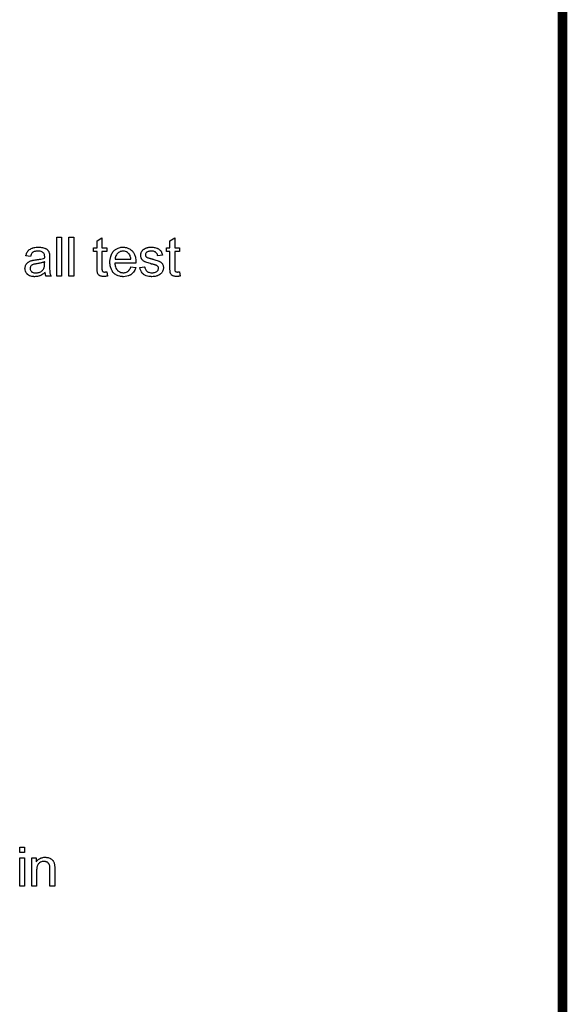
# Model space of a CAD drawing. Extents: x -2 to 8.5, y -2.9 to 5.2.
# Tile 140 of 207: x 7.4 to 8.5, y -0.9 to 1.2. Entities that reach past the tile are written whole.
import ezdxf

# ---------------------------------------------------------------- set-up
doc = ezdxf.new("R2010")
doc.units = 0
doc.layers.get('0').update_dxf_attribs({"linetype": 'CONTINUOUS'})
doc.layers.add('acc-ni-360-20-out-a_document', color=1, linetype='CONTINUOUS')

# ---------------------------------------------------------------- blocks, each defined once
blk = doc.blocks.new('D39')
at = {"const_width": 0.01}
blk.add_lwpolyline([(-0.005, 0, 1), (0.005, 0, 1)], format="xyb", close=True, dxfattribs=at)

msp = doc.modelspace()

# ---------------------------------------------------------------- linework, layer by layer
at = {"layer": 'acc-ni-360-20-out-a_document', "color": 1, "const_width": 0.02}
for points in [[(8.533818, -0.0462), (8.533818, 4.5538)], [(8.533818, -2.0732), (8.533818, -0.0462)]]:
    msp.add_lwpolyline(points, dxfattribs=at)
at = {"layer": 'acc-ni-360-20-out-a_document', "color": 1}
for points in [[(7.505869, 0.633045), (7.496035, 0.633045), (7.496035, 0.713109), (7.505869, 0.713109), (7.505869, 0.633045)], [(7.530745, 0.633045), (7.52091, 0.633045), (7.52091, 0.713109), (7.530745, 0.713109), (7.530745, 0.633045)], [(7.588595, 0.691126), (7.598545, 0.691126), (7.598545, 0.68349), (7.588595, 0.68349), (7.588595, 0.649358), (7.588595, 0.649127), (7.588595, 0.648664), (7.588595, 0.64797), (7.588711, 0.64716), (7.588826, 0.645309), (7.588942, 0.644499), (7.589058, 0.64392), (7.589173, 0.643689), (7.58952, 0.643226), (7.589983, 0.642648), (7.590793, 0.642069), (7.591025, 0.641954), (7.591603, 0.641722), (7.592644, 0.641491), (7.594148, 0.641375), (7.595305, 0.641375), (7.595884, 0.641491), (7.596694, 0.641491), (7.597619, 0.641606), (7.598545, 0.641722), (7.599818, 0.633045), (7.599586, 0.633045), (7.599123, 0.632929), (7.598314, 0.632813), (7.597272, 0.632698), (7.596115, 0.632466), (7.594843, 0.632351), (7.592297, 0.632235), (7.591372, 0.632235), (7.590446, 0.632351), (7.589289, 0.632466), (7.587901, 0.632582), (7.586512, 0.632929), (7.585239, 0.633276), (7.583967, 0.633855), (7.583851, 0.63397), (7.583504, 0.634202), (7.583041, 0.634549), (7.582347, 0.635127), (7.581769, 0.635706), (7.581074, 0.636516), (7.58038, 0.637326), (7.579917, 0.638367), (7.579917, 0.638483), (7.579686, 0.638945), (7.57957, 0.639755), (7.579339, 0.640912), (7.579107, 0.642416), (7.578992, 0.643342), (7.578992, 0.644383), (7.578876, 0.645656), (7.57876, 0.646929), (7.57876, 0.648317), (7.57876, 0.649937), (7.57876, 0.68349), (7.571471, 0.68349), (7.571471, 0.691126), (7.57876, 0.691126), (7.57876, 0.705473), (7.588595, 0.711374), (7.588595, 0.691126)], [(7.737963, 0.691126), (7.747914, 0.691126), (7.747914, 0.68349), (7.737963, 0.68349), (7.737963, 0.649358), (7.737963, 0.649127), (7.737963, 0.648664), (7.737963, 0.64797), (7.738079, 0.64716), (7.738195, 0.645309), (7.738311, 0.644499), (7.738426, 0.64392), (7.738542, 0.643689), (7.738889, 0.643226), (7.739352, 0.642648), (7.740162, 0.642069), (7.740393, 0.641954), (7.740972, 0.641722), (7.742013, 0.641491), (7.743517, 0.641375), (7.744674, 0.641375), (7.745253, 0.641491), (7.746062, 0.641491), (7.746988, 0.641606), (7.747914, 0.641722), (7.749186, 0.633045), (7.748955, 0.633045), (7.748492, 0.632929), (7.747682, 0.632813), (7.746641, 0.632698), (7.745484, 0.632466), (7.744211, 0.632351), (7.741666, 0.632235), (7.74074, 0.632235), (7.739815, 0.632351), (7.738658, 0.632466), (7.737269, 0.632582), (7.735881, 0.632929), (7.734608, 0.633276), (7.733336, 0.633855), (7.73322, 0.63397), (7.732873, 0.634202), (7.73241, 0.634549), (7.731716, 0.635127), (7.731137, 0.635706), (7.730443, 0.636516), (7.729749, 0.637326), (7.729286, 0.638367), (7.729286, 0.638483), (7.729055, 0.638945), (7.728939, 0.639755), (7.728708, 0.640912), (7.728476, 0.642416), (7.72836, 0.643342), (7.72836, 0.644383), (7.728245, 0.645656), (7.728129, 0.646929), (7.728129, 0.648317), (7.728129, 0.649937), (7.728129, 0.68349), (7.72084, 0.68349), (7.72084, 0.691126), (7.728129, 0.691126), (7.728129, 0.705473), (7.737963, 0.711374), (7.737963, 0.691126)], [(7.461093, 0.692283), (7.462829, 0.692167), (7.464796, 0.691936), (7.466763, 0.691589), (7.46873, 0.691126), (7.470581, 0.690548), (7.470812, 0.690432), (7.471391, 0.690201), (7.472201, 0.689853), (7.473242, 0.689391), (7.474399, 0.688696), (7.475556, 0.688002), (7.476597, 0.687077), (7.477523, 0.686151), (7.477639, 0.686035), (7.47787, 0.685688), (7.478217, 0.68511), (7.47868, 0.684415), (7.479258, 0.683374), (7.479721, 0.682333), (7.480184, 0.68106), (7.480531, 0.679556), (7.480531, 0.67944), (7.480647, 0.679093), (7.480762, 0.678399), (7.480878, 0.677473), (7.480878, 0.676201), (7.480994, 0.674697), (7.481109, 0.67273), (7.481109, 0.670532), (7.481109, 0.657342), (7.481109, 0.657226), (7.481109, 0.656763), (7.481109, 0.656069), (7.481109, 0.655143), (7.481109, 0.654102), (7.481109, 0.652829), (7.481225, 0.650053), (7.481225, 0.64716), (7.481341, 0.644268), (7.481457, 0.642995), (7.481457, 0.641838), (7.481572, 0.640797), (7.481688, 0.639987), (7.481688, 0.639871), (7.481804, 0.639408), (7.481919, 0.638714), (7.482266, 0.637788), (7.482498, 0.636747), (7.482961, 0.63559), (7.483539, 0.634317), (7.484118, 0.633045), (7.47382, 0.633045), (7.473705, 0.63316), (7.473589, 0.633623), (7.473358, 0.634202), (7.473011, 0.635127), (7.472663, 0.636169), (7.472432, 0.637441), (7.472201, 0.63883), (7.471969, 0.640334), (7.471854, 0.640334), (7.471738, 0.640102), (7.471044, 0.639524), (7.470002, 0.638714), (7.468614, 0.637673), (7.466878, 0.636631), (7.465143, 0.635474), (7.463292, 0.634433), (7.461325, 0.633623), (7.461093, 0.633508), (7.460399, 0.633392), (7.459358, 0.633045), (7.458085, 0.632698), (7.456465, 0.632351), (7.454614, 0.632119), (7.452532, 0.631888), (7.450449, 0.631772), (7.449523, 0.631772), (7.448829, 0.631888), (7.448019, 0.631888), (7.447094, 0.632003), (7.445011, 0.632351), (7.442697, 0.632929), (7.440152, 0.633739), (7.437838, 0.634896), (7.435755, 0.6364), (7.435524, 0.636631), (7.434945, 0.63721), (7.434135, 0.638251), (7.43321, 0.63964), (7.432284, 0.641375), (7.431474, 0.643342), (7.430896, 0.645772), (7.43078, 0.646929), (7.430664, 0.648317), (7.430664, 0.648548), (7.430664, 0.649011), (7.43078, 0.649821), (7.430896, 0.650862), (7.431127, 0.652135), (7.431474, 0.653408), (7.431937, 0.654796), (7.432516, 0.656069), (7.432631, 0.656185), (7.432863, 0.656648), (7.433325, 0.657342), (7.433904, 0.658152), (7.434598, 0.659077), (7.435524, 0.660003), (7.436449, 0.660928), (7.437606, 0.661738), (7.437722, 0.661854), (7.438185, 0.662085), (7.438763, 0.662548), (7.439689, 0.663011), (7.44073, 0.663474), (7.442003, 0.664052), (7.443276, 0.664515), (7.44478, 0.664978), (7.444895, 0.664978), (7.445358, 0.665094), (7.446052, 0.665325), (7.446978, 0.665441), (7.448135, 0.665672), (7.449639, 0.665904), (7.451375, 0.666251), (7.453457, 0.666482), (7.453573, 0.666482), (7.454036, 0.666598), (7.454614, 0.666598), (7.455424, 0.666713), (7.45635, 0.666829), (7.457507, 0.667061), (7.458779, 0.667176), (7.460168, 0.667408), (7.462945, 0.667986), (7.465953, 0.668565), (7.468614, 0.669259), (7.469887, 0.669606), (7.471044, 0.669953), (7.471044, 0.670069), (7.471044, 0.6703), (7.471159, 0.670994), (7.471159, 0.671804), (7.471159, 0.672267), (7.471159, 0.672498), (7.471159, 0.672614), (7.471159, 0.67273), (7.471159, 0.673424), (7.471044, 0.674581), (7.470812, 0.675854), (7.470465, 0.677242), (7.469887, 0.67863), (7.469192, 0.679903), (7.468267, 0.680944), (7.468151, 0.68106), (7.467573, 0.681523), (7.466647, 0.681986), (7.46549, 0.68268), (7.46387, 0.683259), (7.462019, 0.683837), (7.459705, 0.684184), (7.457044, 0.6843), (7.455887, 0.6843), (7.45473, 0.684184), (7.45311, 0.683953), (7.45149, 0.683721), (7.449755, 0.683259), (7.448135, 0.68268), (7.446747, 0.68187), (7.446631, 0.681754), (7.446168, 0.681407), (7.44559, 0.680829), (7.444895, 0.679903), (7.444201, 0.678746), (7.443391, 0.677242), (7.442697, 0.675391), (7.442003, 0.673308), (7.4324, 0.674581), (7.4324, 0.674697), (7.432516, 0.674812), (7.432516, 0.675159), (7.432631, 0.675622), (7.432978, 0.676664), (7.433441, 0.678168), (7.43402, 0.679672), (7.434714, 0.681292), (7.435639, 0.682911), (7.436681, 0.684415), (7.436796, 0.684531), (7.437259, 0.684994), (7.437953, 0.685688), (7.438879, 0.686614), (7.440152, 0.687539), (7.441656, 0.688465), (7.443391, 0.689506), (7.445358, 0.690316), (7.445474, 0.690316), (7.44559, 0.690432), (7.445937, 0.690548), (7.4464, 0.690663), (7.447556, 0.69101), (7.449176, 0.691357), (7.451028, 0.691705), (7.453342, 0.692052), (7.455771, 0.692283), (7.458548, 0.692399), (7.459821, 0.692399), (7.461093, 0.692283)], [(7.633949, 0.692283), (7.634875, 0.692167), (7.636032, 0.691936), (7.637305, 0.691705), (7.638809, 0.691357), (7.640197, 0.69101), (7.641817, 0.690432), (7.643321, 0.689853), (7.644941, 0.689043), (7.64656, 0.688118), (7.64818, 0.687077), (7.649684, 0.685804), (7.651073, 0.684415), (7.651189, 0.6843), (7.65142, 0.684068), (7.651767, 0.683606), (7.65223, 0.682911), (7.652808, 0.682101), (7.653387, 0.681176), (7.654081, 0.680019), (7.654775, 0.67863), (7.655469, 0.677126), (7.656164, 0.675507), (7.656742, 0.673655), (7.657321, 0.671688), (7.657783, 0.66949), (7.658131, 0.667176), (7.658362, 0.664746), (7.658478, 0.662085), (7.658478, 0.66197), (7.658478, 0.661507), (7.658478, 0.660697), (7.658362, 0.65954), (7.614974, 0.65954), (7.614974, 0.659424), (7.614974, 0.659077), (7.61509, 0.658614), (7.61509, 0.65792), (7.615206, 0.65711), (7.615437, 0.656185), (7.615784, 0.654102), (7.616479, 0.651788), (7.617404, 0.649243), (7.618677, 0.646929), (7.620297, 0.644846), (7.620412, 0.644846), (7.620528, 0.644615), (7.621222, 0.644036), (7.622264, 0.643226), (7.623652, 0.642416), (7.625503, 0.641491), (7.627586, 0.640681), (7.6299, 0.640102), (7.631172, 0.639987), (7.632561, 0.639871), (7.633486, 0.639871), (7.634528, 0.639987), (7.6358, 0.640218), (7.637189, 0.640565), (7.638809, 0.641028), (7.640313, 0.641722), (7.641817, 0.642648), (7.641932, 0.642764), (7.642511, 0.643226), (7.643205, 0.64392), (7.644015, 0.644846), (7.644941, 0.646119), (7.645982, 0.647739), (7.647023, 0.64959), (7.647949, 0.651788), (7.658131, 0.650515), (7.658131, 0.6504), (7.658015, 0.650168), (7.657899, 0.649706), (7.657668, 0.649011), (7.657321, 0.648317), (7.656974, 0.647391), (7.656048, 0.645425), (7.654891, 0.643226), (7.653271, 0.640912), (7.65142, 0.638714), (7.649106, 0.636631), (7.64899, 0.636631), (7.648759, 0.6364), (7.648412, 0.636169), (7.647949, 0.635822), (7.647255, 0.635474), (7.64656, 0.635127), (7.645635, 0.634664), (7.644594, 0.634202), (7.643437, 0.633739), (7.64228, 0.633276), (7.639387, 0.632582), (7.636148, 0.632003), (7.632561, 0.631772), (7.631288, 0.631772), (7.630478, 0.631888), (7.629437, 0.632003), (7.628164, 0.632235), (7.626776, 0.632466), (7.625272, 0.632698), (7.622032, 0.633623), (7.620297, 0.634317), (7.618677, 0.635012), (7.616941, 0.635937), (7.615322, 0.636979), (7.613817, 0.638135), (7.612313, 0.639524), (7.612198, 0.63964), (7.611966, 0.639871), (7.611619, 0.640334), (7.611156, 0.641028), (7.610578, 0.641838), (7.609999, 0.642764), (7.609305, 0.64392), (7.608611, 0.645193), (7.607917, 0.646697), (7.607222, 0.648317), (7.606644, 0.650168), (7.606065, 0.652135), (7.605603, 0.654218), (7.605256, 0.656532), (7.605024, 0.658962), (7.604908, 0.661507), (7.604908, 0.661623), (7.604908, 0.662201), (7.604908, 0.662895), (7.605024, 0.663937), (7.60514, 0.665209), (7.605256, 0.666598), (7.605487, 0.668217), (7.605834, 0.669837), (7.60676, 0.67354), (7.607338, 0.675391), (7.608032, 0.677358), (7.608958, 0.679209), (7.609999, 0.680944), (7.611156, 0.68268), (7.612429, 0.6843), (7.612545, 0.684415), (7.612776, 0.684647), (7.613239, 0.684994), (7.613817, 0.685572), (7.614512, 0.686151), (7.615437, 0.686845), (7.616479, 0.687655), (7.617751, 0.688349), (7.619024, 0.689159), (7.620528, 0.689853), (7.622148, 0.690548), (7.623883, 0.691126), (7.625734, 0.691705), (7.627701, 0.692052), (7.629784, 0.692283), (7.631982, 0.692399), (7.633139, 0.692399), (7.633949, 0.692283)], [(7.691915, 0.692283), (7.69365, 0.692167), (7.695502, 0.691936), (7.697468, 0.691473), (7.699551, 0.69101), (7.701518, 0.690316), (7.701634, 0.690316), (7.701749, 0.690201), (7.702328, 0.689969), (7.703253, 0.689506), (7.70441, 0.688928), (7.705683, 0.688118), (7.706956, 0.687192), (7.708113, 0.686151), (7.709154, 0.684994), (7.70927, 0.684878), (7.709501, 0.684415), (7.709964, 0.683606), (7.710543, 0.68268), (7.711121, 0.681292), (7.7117, 0.679788), (7.712162, 0.678052), (7.712625, 0.676085), (7.703022, 0.674812), (7.703022, 0.675044), (7.702906, 0.675507), (7.702675, 0.676317), (7.702328, 0.677358), (7.701749, 0.678399), (7.701055, 0.679556), (7.700245, 0.680713), (7.699088, 0.681754), (7.698973, 0.68187), (7.69851, 0.682101), (7.697816, 0.682564), (7.696774, 0.683027), (7.695617, 0.68349), (7.694113, 0.683953), (7.692262, 0.684184), (7.690295, 0.6843), (7.689138, 0.6843), (7.687981, 0.684184), (7.686477, 0.684068), (7.684973, 0.683721), (7.683353, 0.683374), (7.681849, 0.682796), (7.680576, 0.681986), (7.680461, 0.68187), (7.680114, 0.681639), (7.679651, 0.681176), (7.679188, 0.680482), (7.678609, 0.679788), (7.678147, 0.678862), (7.6778, 0.677821), (7.677684, 0.676779), (7.677684, 0.676664), (7.677684, 0.676432), (7.6778, 0.676085), (7.6778, 0.675622), (7.678147, 0.674465), (7.678841, 0.673308), (7.678957, 0.673193), (7.679072, 0.673077), (7.679304, 0.67273), (7.679766, 0.672383), (7.680229, 0.672036), (7.680923, 0.671573), (7.681733, 0.671226), (7.682659, 0.670763), (7.682775, 0.670763), (7.683006, 0.670647), (7.683469, 0.670532), (7.684279, 0.670184), (7.685436, 0.669837), (7.68694, 0.66949), (7.687865, 0.669143), (7.688907, 0.668912), (7.690064, 0.668565), (7.691336, 0.668217), (7.691452, 0.668217), (7.691799, 0.668102), (7.692378, 0.667986), (7.693072, 0.667755), (7.693882, 0.667523), (7.694923, 0.667292), (7.697121, 0.666598), (7.699551, 0.665904), (7.701981, 0.665094), (7.704179, 0.664284), (7.705105, 0.663937), (7.705915, 0.66359), (7.706146, 0.663474), (7.706609, 0.663242), (7.707303, 0.662895), (7.708344, 0.662317), (7.709386, 0.661623), (7.710427, 0.660697), (7.711468, 0.659656), (7.712394, 0.658499), (7.71251, 0.658383), (7.712741, 0.65792), (7.713204, 0.657226), (7.713667, 0.656185), (7.714014, 0.654912), (7.714476, 0.653524), (7.714708, 0.651904), (7.714824, 0.650053), (7.714824, 0.649821), (7.714824, 0.649243), (7.714708, 0.648317), (7.714476, 0.647044), (7.714129, 0.645656), (7.713551, 0.644152), (7.712857, 0.642416), (7.711931, 0.640797), (7.711815, 0.640565), (7.711352, 0.640102), (7.710774, 0.639293), (7.709848, 0.638367), (7.708576, 0.637326), (7.707187, 0.636169), (7.705568, 0.635127), (7.703601, 0.634086), (7.703485, 0.634086), (7.703369, 0.63397), (7.702675, 0.633739), (7.701518, 0.633392), (7.700014, 0.632929), (7.698163, 0.632466), (7.69608, 0.632119), (7.693882, 0.631888), (7.691336, 0.631772), (7.690295, 0.631772), (7.689485, 0.631888), (7.68856, 0.631888), (7.687403, 0.632003), (7.686246, 0.632119), (7.684973, 0.632351), (7.682196, 0.632929), (7.679304, 0.633739), (7.676527, 0.634896), (7.675254, 0.63559), (7.674097, 0.6364), (7.673981, 0.636516), (7.673866, 0.636631), (7.673172, 0.637326), (7.67213, 0.638367), (7.670973, 0.639987), (7.6697, 0.641954), (7.668428, 0.644268), (7.667386, 0.64716), (7.666577, 0.6504), (7.676295, 0.651904), (7.676295, 0.651788), (7.676295, 0.651672), (7.676527, 0.650978), (7.676758, 0.649821), (7.677221, 0.648548), (7.6778, 0.64716), (7.678494, 0.645656), (7.679535, 0.644152), (7.680808, 0.642879), (7.681039, 0.642764), (7.681502, 0.642416), (7.682427, 0.641954), (7.683584, 0.641375), (7.685089, 0.640797), (7.686824, 0.640334), (7.688907, 0.639987), (7.691336, 0.639871), (7.692493, 0.639871), (7.69365, 0.639987), (7.695154, 0.640218), (7.696774, 0.640565), (7.69851, 0.641028), (7.700014, 0.641606), (7.701402, 0.642532), (7.701518, 0.642648), (7.701981, 0.642995), (7.702444, 0.643573), (7.703138, 0.644383), (7.703716, 0.645309), (7.704295, 0.646466), (7.704642, 0.647623), (7.704758, 0.649011), (7.704758, 0.649127), (7.704758, 0.64959), (7.704642, 0.650168), (7.70441, 0.650978), (7.704063, 0.651788), (7.703485, 0.652598), (7.702791, 0.653524), (7.701749, 0.654218), (7.701634, 0.654333), (7.701287, 0.654449), (7.700708, 0.654796), (7.699783, 0.655143), (7.698394, 0.655606), (7.697584, 0.655953), (7.696659, 0.656185), (7.695617, 0.656532), (7.69446, 0.656879), (7.693188, 0.657226), (7.691684, 0.657573), (7.691568, 0.657573), (7.691221, 0.657689), (7.690642, 0.657804), (7.689948, 0.658036), (7.689022, 0.658267), (7.687981, 0.658614), (7.685783, 0.659193), (7.683237, 0.660003), (7.680808, 0.660697), (7.678494, 0.661507), (7.677452, 0.66197), (7.676642, 0.662317), (7.676411, 0.662433), (7.675948, 0.662664), (7.675254, 0.663127), (7.674328, 0.663705), (7.673287, 0.664515), (7.672246, 0.665441), (7.671205, 0.666482), (7.670279, 0.667755), (7.670163, 0.66787), (7.669932, 0.668333), (7.669585, 0.669143), (7.669238, 0.670069), (7.668891, 0.671226), (7.668543, 0.672614), (7.668312, 0.674003), (7.668196, 0.675622), (7.668196, 0.675854), (7.668196, 0.676317), (7.668312, 0.677011), (7.668428, 0.678052), (7.668659, 0.679093), (7.668891, 0.680366), (7.669353, 0.681523), (7.669932, 0.682796), (7.670048, 0.682911), (7.670279, 0.683374), (7.670626, 0.683953), (7.671205, 0.684763), (7.671899, 0.685572), (7.672709, 0.686614), (7.673634, 0.687539), (7.674791, 0.688349), (7.674907, 0.688465), (7.675254, 0.688581), (7.675717, 0.688928), (7.676411, 0.689275), (7.677337, 0.689738), (7.678378, 0.690201), (7.679651, 0.690663), (7.681039, 0.691126), (7.68127, 0.691242), (7.681733, 0.691357), (7.682543, 0.691589), (7.683584, 0.69182), (7.684857, 0.692052), (7.686246, 0.692167), (7.687865, 0.692399), (7.690642, 0.692399), (7.691915, 0.692283)], [(7.632098, 0.6843), (7.631404, 0.6843), (7.630941, 0.684184), (7.629668, 0.684068), (7.628164, 0.683721), (7.626313, 0.683143), (7.624346, 0.682333), (7.622495, 0.681176), (7.620644, 0.679672), (7.620412, 0.67944), (7.619949, 0.678862), (7.61914, 0.677821), (7.61833, 0.676432), (7.617404, 0.674812), (7.616594, 0.67273), (7.6159, 0.6703), (7.615553, 0.667639), (7.648065, 0.667639), (7.648065, 0.667755), (7.648065, 0.667986), (7.647949, 0.668333), (7.647949, 0.668796), (7.647717, 0.670184), (7.64737, 0.671688), (7.646792, 0.67354), (7.646213, 0.675275), (7.645288, 0.677011), (7.644247, 0.678515), (7.644247, 0.67863), (7.644015, 0.678746), (7.643437, 0.67944), (7.642395, 0.680366), (7.641007, 0.681407), (7.639271, 0.682449), (7.637189, 0.683374), (7.634759, 0.684068), (7.633486, 0.684184), (7.632098, 0.6843)], [(7.471159, 0.662201), (7.471044, 0.662201), (7.470928, 0.662085), (7.470581, 0.66197), (7.470118, 0.661854), (7.469539, 0.661623), (7.468845, 0.661391), (7.468035, 0.66116), (7.46711, 0.660928), (7.466069, 0.660581), (7.464796, 0.66035), (7.463523, 0.660003), (7.462019, 0.659656), (7.460399, 0.659309), (7.458779, 0.658962), (7.456928, 0.65873), (7.454961, 0.658383), (7.45473, 0.658383), (7.454036, 0.658267), (7.452879, 0.658036), (7.451606, 0.657804), (7.450218, 0.657573), (7.448829, 0.657226), (7.447556, 0.656879), (7.4464, 0.656416), (7.446284, 0.656416), (7.445937, 0.656185), (7.445474, 0.655953), (7.445011, 0.655606), (7.443623, 0.654681), (7.442466, 0.653292), (7.442466, 0.653177), (7.442234, 0.652945), (7.442119, 0.652482), (7.441887, 0.651904), (7.441656, 0.65121), (7.441424, 0.650515), (7.441309, 0.64959), (7.441193, 0.648664), (7.441193, 0.648548), (7.441193, 0.64797), (7.441309, 0.647276), (7.44154, 0.64635), (7.441887, 0.645309), (7.442466, 0.644268), (7.44316, 0.643111), (7.444086, 0.642069), (7.444201, 0.641954), (7.444664, 0.641722), (7.445358, 0.641259), (7.446284, 0.640797), (7.447556, 0.640334), (7.449061, 0.639871), (7.450796, 0.63964), (7.452879, 0.639524), (7.453804, 0.639524), (7.454961, 0.63964), (7.456234, 0.639871), (7.457854, 0.640102), (7.459474, 0.640565), (7.461209, 0.641144), (7.462945, 0.641954), (7.463176, 0.642069), (7.463639, 0.642416), (7.464449, 0.642995), (7.465374, 0.643805), (7.466416, 0.64473), (7.467573, 0.645887), (7.468498, 0.647276), (7.469424, 0.64878), (7.469539, 0.648896), (7.469655, 0.649358), (7.469887, 0.650168), (7.470234, 0.65121), (7.470581, 0.652598), (7.470812, 0.654218), (7.470928, 0.656185), (7.471044, 0.658499), (7.471159, 0.662201)], [(7.429623, -0.550497), (7.419788, -0.550497), (7.419788, -0.539274), (7.429623, -0.539274), (7.429623, -0.550497)], [(7.429623, -0.619339), (7.419788, -0.619339), (7.419788, -0.561257), (7.429623, -0.561257), (7.429623, -0.619339)], [(7.473705, -0.5601), (7.474977, -0.560216), (7.476481, -0.560447), (7.478101, -0.560794), (7.479837, -0.561257), (7.481457, -0.561951), (7.481688, -0.562067), (7.482151, -0.562298), (7.482961, -0.562646), (7.483886, -0.563224), (7.485043, -0.563918), (7.486085, -0.564844), (7.487126, -0.565769), (7.488051, -0.566927), (7.488167, -0.567042), (7.488399, -0.567505), (7.488746, -0.568083), (7.489324, -0.568893), (7.489787, -0.57005), (7.49025, -0.571207), (7.490828, -0.572596), (7.491175, -0.5741), (7.491175, -0.574216), (7.491291, -0.574678), (7.491407, -0.575373), (7.491523, -0.576298), (7.491523, -0.577687), (7.491638, -0.579306), (7.491754, -0.581273), (7.491754, -0.583703), (7.491754, -0.619339), (7.481919, -0.619339), (7.481919, -0.584166), (7.481919, -0.58405), (7.481919, -0.583934), (7.481919, -0.583125), (7.481919, -0.582083), (7.481804, -0.580811), (7.481688, -0.579306), (7.481457, -0.577802), (7.481109, -0.576414), (7.480762, -0.575141), (7.480762, -0.575025), (7.480531, -0.574678), (7.480184, -0.5741), (7.479837, -0.573406), (7.479258, -0.572712), (7.478564, -0.571902), (7.477639, -0.571092), (7.476597, -0.570398), (7.476481, -0.570282), (7.476134, -0.57005), (7.47544, -0.569819), (7.47463, -0.569472), (7.473705, -0.569125), (7.472548, -0.568778), (7.471159, -0.568662), (7.469771, -0.568546), (7.469192, -0.568546), (7.46873, -0.568662), (7.467573, -0.568778), (7.466069, -0.569009), (7.464449, -0.569588), (7.462597, -0.570282), (7.460746, -0.571207), (7.459011, -0.572596), (7.458779, -0.572827), (7.458317, -0.573406), (7.45797, -0.573869), (7.457622, -0.574447), (7.45716, -0.575141), (7.456812, -0.575951), (7.45635, -0.576877), (7.455887, -0.578034), (7.45554, -0.579306), (7.455193, -0.580695), (7.454961, -0.582199), (7.45473, -0.583819), (7.454498, -0.585786), (7.454498, -0.587753), (7.454498, -0.619339), (7.444664, -0.619339), (7.444664, -0.561257), (7.453457, -0.561257), (7.453457, -0.569588), (7.453573, -0.569472), (7.453804, -0.569125), (7.454151, -0.568662), (7.454614, -0.568083), (7.455308, -0.567389), (7.456118, -0.566579), (7.457044, -0.565654), (7.458201, -0.564728), (7.459358, -0.563918), (7.460746, -0.562993), (7.46225, -0.562183), (7.46387, -0.561489), (7.465721, -0.56091), (7.467573, -0.560447), (7.469655, -0.5601), (7.471854, -0.559985), (7.472779, -0.559985), (7.473705, -0.5601)]]:
    msp.add_lwpolyline(points, dxfattribs=at)

# ---------------------------------------------------------------- block references
at = {"layer": 'acc-ni-360-20-out-a_document'}
msp.add_blockref('D39', (8.533818, -0.0462), dxfattribs=at)
msp.add_blockref('D39', (8.533818, -0.0462), dxfattribs=at)

doc.saveas('drawing.dxf')
